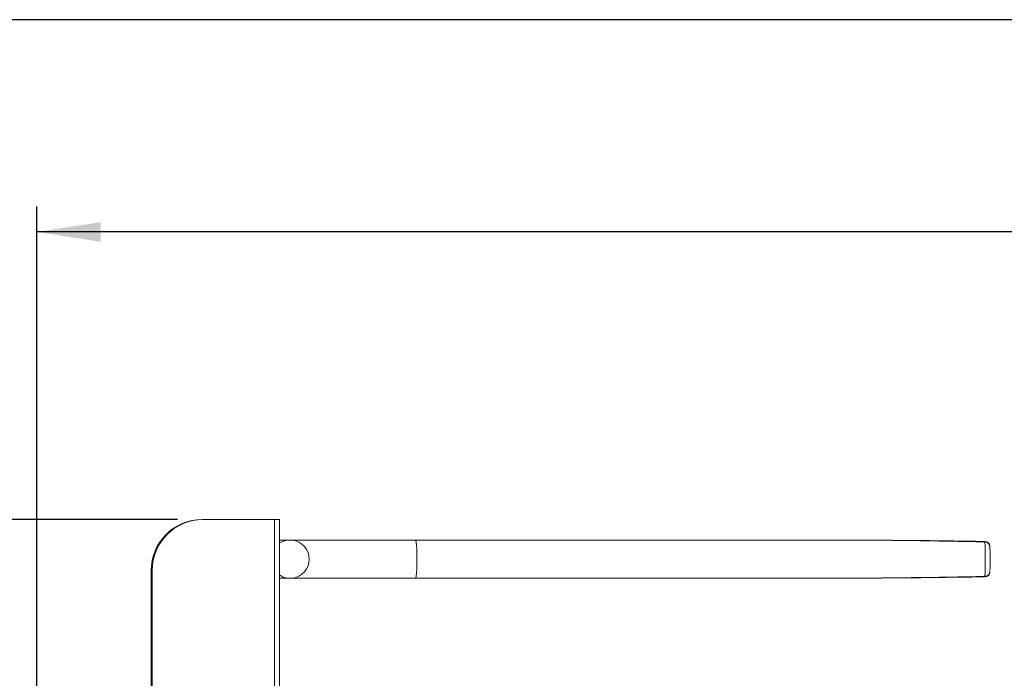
# Model space of a CAD drawing. Header units: millimetres. Extents: x 50 to 2915, y 50 to 2050.
# Tile 13 of 48: x 343 to 729, y 1792 to 2050. Entities that reach past the tile are written whole.
import ezdxf

# ---------------------------------------------------------------- set-up
doc = ezdxf.new("R2010")
doc.units = ezdxf.units.MM
doc.header["$LTSCALE"] = 10
doc.layers.add('DIM', color=7, linetype='Continuous')
doc.styles.add('SLDTEXTSTYLE1', font='TXT', dxfattribs={"width": 0.605})
doc.dimstyles.new('SLDDIMSTYLE0', dxfattribs={"dimtxt": 25, "dimasz": 25, "dimexe": 0, "dimexo": 0.0625, "dimgap": 6.25, "dimtad": 1, "dimrnd": 1e-09, "dimzin": 12, "dimdsep": 46, "dimtxsty": 'SLDTEXTSTYLE1', "dimsah": 1, "dimcen": 0.09, "dimadec": 0, "dimazin": 3, "dimtfac": 1, "dimtofl": 0, "dimtmove": 0, "dimatfit": 3, "dimfxl": 1, "dimfrac": 2, "dimtolj": 1, "dimtzin": 12, "dimarcsym": 0})

# ---------------------------------------------------------------- blocks, each defined once
blk = doc.blocks.new('_D_1')
at = {"layer": 'DIM'}
for p, q in [((349.69, 1658.92), (349.69, 1977.23)), ((1221.69, 1657.42), (1221.69, 1977.23)), ((1221.69, 1967.23), (349.69, 1967.23))]:
    blk.add_line(p, q, dxfattribs=at)
for points in [[(349.69, 1967.23), (374.69, 1963.38), (374.69, 1971.07)], [(1221.69, 1967.23), (1196.69, 1971.07), (1196.69, 1963.38)]]:
    blk.add_solid(points, dxfattribs=at)
at = {"layer": 'DIM', "insert": (761.3, 1999.45), "char_height": 25, "attachment_point": 1, "style": 'SLDTEXTSTYLE1'}
blk.add_mtext('872', dxfattribs=at)
blk = doc.blocks.new('_D_3')
at = {"layer": 'DIM'}
for p, q in [((404.79, 1854.42), (269.17, 1854.42)), ((279.17, 1854.42), (279.17, 1298.42)), ((404.79, 1298.42), (269.17, 1298.42))]:
    blk.add_line(p, q, dxfattribs=at)
for points in [[(279.17, 1854.42), (275.33, 1829.42), (283.02, 1829.42)], [(279.17, 1298.42), (283.02, 1323.42), (275.33, 1323.42)]]:
    blk.add_solid(points, dxfattribs=at)
at = {"layer": 'DIM', "insert": (246.94, 1546.82), "char_height": 25, "attachment_point": 1, "rotation": 90, "style": 'SLDTEXTSTYLE1'}
blk.add_mtext('556', dxfattribs=at)

msp = doc.modelspace()

# ---------------------------------------------------------------- linework, layer by layer
at = {"color": 7, "linetype": 'Continuous', "lineweight": 30}
msp.add_line((2912.557, 2050), (50.339, 2050.486), dxfattribs=at)
at = {"color": 7, "linetype": 'Continuous', "lineweight": 15}
for p, q in [((414.397, 1854.421), (414.793, 1854.421)), ((442.771, 1854.421), (414.793, 1854.421)), ((442.771, 1743.421), (442.771, 1854.421)), ((442.771, 1854.421), (444.69, 1854.421)), ((444.69, 1854.421), (444.69, 1743.421)), ((445.444, 1846.421), (445.401, 1846.421)), ((448.89, 1846.421), (445.444, 1846.421)), ((498.222, 1846.421), (448.89, 1846.421)), ((652.752, 1846.421), (498.222, 1846.421)), ((394.809, 1834.421), (394.413, 1834.421)), ((394.413, 1611.292), (394.413, 1834.421)), ((394.809, 1743.421), (394.809, 1834.421)), ((445.401, 1831.421), (445.444, 1831.421)), ((445.444, 1831.421), (448.89, 1831.421)), ((448.89, 1831.421), (498.222, 1831.421)), ((498.222, 1831.421), (652.752, 1831.421))]:
    msp.add_line(p, q, dxfattribs=at)
at = {"color": 7, "linetype": 'Continuous', "lineweight": 15, "flags": 128}
for points in [[(445.401, 1846.421), (444.774, 1846.394), (444.69, 1846.387)], [(444.69, 1831.454), (444.776, 1831.447), (445.401, 1831.421)]]:
    msp.add_lwpolyline(points, dxfattribs=at)
at = {"color": 8, "linetype": 'Continuous', "lineweight": 15, "flags": 128}
for points in [[(445.444, 1846.421), (445.273, 1846.419), (444.69, 1846.383)], [(721.178, 1845.649), (721.179, 1845.813), (721.178, 1845.854)], [(444.69, 1831.459), (445.273, 1831.422), (445.444, 1831.421)], [(721.178, 1831.987), (721.179, 1832.028), (721.178, 1832.192)]]:
    msp.add_lwpolyline(points, dxfattribs=at)
at = {"color": 7, "linetype": 'Continuous', "lineweight": 15}
for centre, radius, start, end in [((414.405, 1834.428), 19.992, 90.02251, 180.02249), ((414.801, 1834.428), 19.992, 90.02251, 180.02249), ((448.89, 1838.921), 7.498, 235.93428, 124.06572), ((721.143, 1843.855), 2, 4.59864, 88.99735), ((595.474, 1838.921), 125.884, 356.93622, 3.06378), ((615.864, 1838.953), 107.403, 357.64576, 2.15798), ((721.143, 1833.987), 2, 271.00265, 355.40136)]:
    msp.add_arc(centre, radius, start, end, dxfattribs=at)
at = {"color": 8, "linetype": 'Continuous', "lineweight": 15}
for centre, radius, start, end in [((426.266, 1838.921), 72.345, 354.04947, 5.95053), ((721.275, 1843.775), 1.877, 7.32694, 92.97249), ((721.275, 1834.066), 1.877, 267.02751, 352.67313)]:
    msp.add_arc(centre, radius, start, end, dxfattribs=at)
at = {"color": 7, "linetype": 'Continuous', "lineweight": 15}
for start_param, end_param in [(1.5128425, 1.5707963), (4.712389, 4.7703665)]:
    msp.add_ellipse((652.752, 1838.921), major_axis=(154.863, 0), ratio=0.0484298, start_param=start_param, end_param=end_param, dxfattribs=at)
at = {"color": 8, "linetype": 'Continuous', "lineweight": 15}
for start_param, end_param in [(1.113141, 1.5128425), (4.7703665, 5.1700443)]:
    msp.add_ellipse((652.752, 1838.921), major_axis=(154.863, 0), ratio=0.0484298, start_param=start_param, end_param=end_param, dxfattribs=at)
at = {"color": 7, "linetype": 'Continuous', "lineweight": 15}
for points, knots in [([(721.178, 1845.854), (717.942, 1845.908), (708.318, 1846.068), (691.972, 1846.253), (675.388, 1846.38), (665.194, 1846.394), (661.721, 1846.399)], [0, 0, 0, 0, 0.16328252, 0.48565285, 0.82477612, 1, 1, 1, 1]), ([(723.19, 1843.098), (723.186, 1843.184), (723.174, 1843.456), (723.156, 1843.752), (723.141, 1843.951), (723.136, 1844.015)], [0, 0, 0, 0, 0.23966448, 0.75769682, 1, 1, 1, 1]), ([(723.136, 1833.826), (723.142, 1833.896), (723.155, 1834.062), (723.166, 1834.264), (723.172, 1834.382)], [0, 0, 0, 0, 0.4164834, 1, 1, 1, 1]), ([(661.724, 1831.442), (664.538, 1831.445), (674.332, 1831.454), (690.781, 1831.577), (707.784, 1831.765), (717.808, 1831.931), (721.178, 1831.987)], [0, 0, 0, 0, 0.1420235, 0.4941529, 0.829965, 1, 1, 1, 1])]:
    msp.add_open_spline(points, degree=3, knots=knots, dxfattribs=at)

# ---------------------------------------------------------------- dimensions: what is measured, and where the dimension line sits
at = {"layer": 'DIM'}
dim = msp.add_linear_dim(base=(349.695, 1967.226), p1=(1221.695, 1647.421), p2=(349.695, 1648.921), dimstyle='SLDDIMSTYLE0', dxfattribs=at)
dim.commit()
dim.dimension.update_dxf_attribs({"geometry": '_D_1', "text_midpoint": (789.945, 1967.226), "dimtype": 160})
dim = msp.add_linear_dim(base=(279.171, 1298.421), p1=(414.793, 1854.421), p2=(414.793, 1298.421), angle=90, dimstyle='SLDDIMSTYLE0', dxfattribs=at)
dim.commit()
dim.dimension.update_dxf_attribs({"geometry": '_D_3', "text_midpoint": (279.171, 1575.461), "dimtype": 160})

doc.saveas('drawing.dxf')
